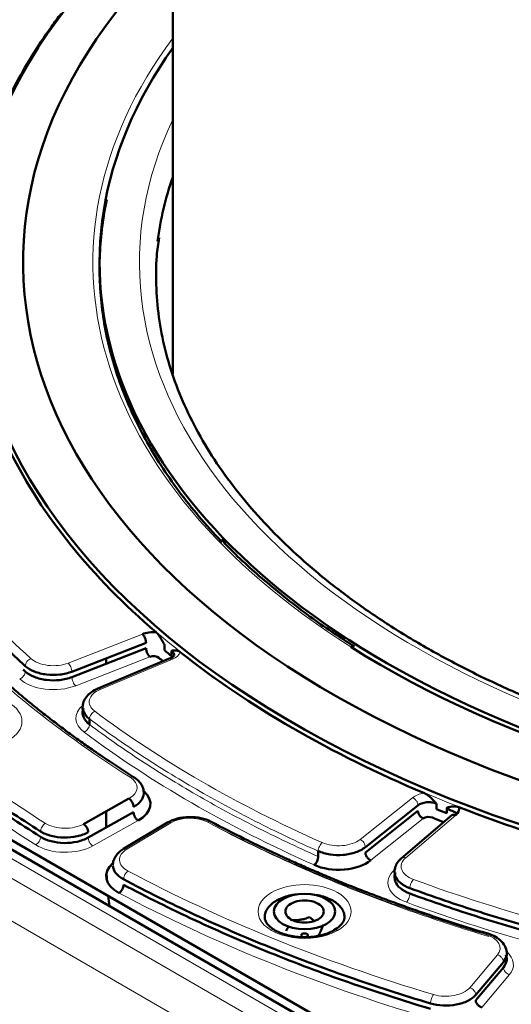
# Model space of a CAD drawing. Header units: millimetres. Extents: x 5 to 414, y 5 to 290.
# Tile 57 of 83: x 327 to 335, y 194 to 209. Entities that reach past the tile are written whole.
import ezdxf

# ---------------------------------------------------------------- set-up
doc = ezdxf.new("R2010")
doc.units = ezdxf.units.MM
doc.layers.add('1', color=7, linetype='Continuous', true_color=0xffffff)

msp = doc.modelspace()

# ---------------------------------------------------------------- linework, layer by layer
at = {"layer": '1', "color": 18, "linetype": 'Continuous', "lineweight": 50}
for p, q in [((329.63371, 243.59735), (329.63371, 203.3852)), ((341.65209, 187.89463), (313.72033, 204.02104)), ((329.20871, 202.51193), (329.20871, 202.44045)), ((328.11799, 198.90781), (329.2325, 199.34183)), ((329.50882, 199.3118), (329.50882, 199.23015)), ((329.2325, 199.26019), (328.11799, 198.82616)), ((329.61745, 199.14058), (329.61745, 199.22223)), ((329.59663, 199.10953), (328.49569, 198.64772)), ((328.63371, 199.10869), (328.63371, 199.02705)), ((323.52794, 198.50179), (332.63389, 193.24446)), ((328.38179, 198.19629), (328.38179, 198.11464)), ((328.29228, 196.61734), (328.97586, 196.99847)), ((333.59889, 196.92354), (333.59889, 196.84189)), ((329.04532, 196.79363), (328.36174, 196.41251)), ((328.63371, 196.80776), (328.63371, 196.56426)), ((332.53126, 196.26928), (333.32144, 196.8972)), ((333.32144, 196.81555), (332.53126, 196.18763)), ((333.8326, 196.7524), (333.06921, 196.09898)), ((333.75403, 196.77918), (333.75403, 196.86083)), ((329.55552, 196.63957), (328.89326, 196.24363)), ((331.82191, 196.12849), (331.82191, 196.21014)), ((334.19015, 194.04932), (334.60673, 194.54244)), ((334.60673, 194.46079), (334.19015, 193.96767))]:
    msp.add_line(p, q, dxfattribs=at)
at = {"layer": '1', "color": 18, "linetype": 'Continuous', "lineweight": 13}
for p, q in [((313.52085, 204.00093), (341.45157, 187.87512)), ((313.26237, 203.85169), (341.19309, 187.72589)), ((312.9797, 203.37329), (340.91042, 187.24749)), ((328.06207, 199.03733), (329.17658, 199.47135)), ((328.17391, 198.69665), (329.28842, 199.13067)), ((329.63061, 199.09699), (328.543, 198.64077)), ((332.45035, 196.38486), (333.24054, 197.01279)), ((333.88895, 196.75066), (333.1372, 196.10719)), ((328.43121, 196.28933), (329.11479, 196.67045)), ((329.6058, 196.63477), (328.94567, 196.24011)), ((332.61216, 196.07204), (333.40235, 196.69997)), ((334.10027, 194.15628), (334.51685, 194.6494)), ((334.28003, 193.86071), (334.69661, 194.35384))]:
    msp.add_line(p, q, dxfattribs=at)
at = {"layer": '1', "color": 18, "linetype": 'Continuous', "lineweight": 50}
for centre, major_axis, start_param, end_param in [((343.28371, 204.94219), (-16.70868, 0), 5.66713862, 8.6393798), ((343.28371, 205.05871), (-15.89931, 0), 5.74479487, 8.6393798), ((343.28371, 205.05871), (-14.75, 0), 5.89451139, 7.06858347), ((343.28371, 205.05871), (-14.75, 0), 0.78539816, 3.53021748), ((343.28371, 204.78477), (-13.91508, 0), 6.08771934, 6.20881792), ((343.28371, 204.89541), (16.75, 0), 3.42231641, 3.73353352), ((343.28371, 204.42602), (-14.075, 0), 0.63332544, 0.66749026), ((329.34434, 199.32775), (0.3, 0), 1.43966461, 2.16420827), ((343.28371, 205.05871), (14.85, 0), 3.88109411, 5.2329607), ((329.34434, 199.08281), (-0.1, 0), 3.74680428, 5.30580093), ((343.28371, 204.89541), (16.75, 0), 3.77138226, 4.08259937), ((343.28371, 204.65046), (16.85, 0), 3.74680428, 3.75324692), ((328.69799, 196.91964), (0.6, 0), 5.48033385, 6.86900254), ((343.28371, 203.83397), (15.4, 0), 4.04519324, 4.05839775), ((333.64024, 196.84751), (0.3, 0), 5.68977336, 6.41431703), ((343.28371, 204.89541), (-16.75, 0), 0.97885546, 1.29007257), ((333.48325, 196.66603), (-0.1, 0), 4.09587013, 5.65486678), ((343.28371, 204.65046), (16.85, 0), 4.09587013, 4.10717735), ((333.64024, 196.60256), (-0.1, 0), 3.97500367, 4.10717735), ((329.2334, 195.83473), (0.6, 0), 2.55414505, 3.96854283), ((332.12675, 196.27566), (0.6, 0), 4.05674464, 5.65486678), ((343.28371, 196.07725), (-14.65, 0), 0.02375829, 0.03607923), ((343.28371, 196.07725), (-14.65, 0), 0.06396086, 0.08227046), ((331.61645, 195.30158), (0.28868, 0), 2.35619449, 3.40339204), ((331.61645, 195.30158), (0.28868, 0), 1.30899694, 2.35619449), ((331.61645, 195.30158), (0.28868, 0), 0.26179939, 1.30899694), ((331.61645, 195.30158), (0.28868, 0), 5.49778714, 6.54498469), ((331.61645, 195.30158), (0.28868, 0), 3.40339204, 4.45058959), ((331.61645, 195.30158), (0.28868, 0), 4.45058959, 5.49778714), ((331.61645, 194.94412), (0.05, 0), 0, 4.09585142), ((331.61645, 194.94412), (0.05, 0), 5.49778714, 6.28318531)]:
    msp.add_ellipse(centre, major_axis=major_axis, ratio=0.57735, start_param=start_param, end_param=end_param, dxfattribs=at)
at = {"layer": '1', "color": 18, "linetype": 'Continuous', "lineweight": 13}
for centre, major_axis, start_param, end_param in [((343.28371, 205.05871), (14.85, 0), 2.73686716, 3.88109411), ((343.28371, 205.05871), (-14.15, 0), 6.01659172, 8.6393798), ((343.28371, 203.83397), (14.85, 0), 3.02294844, 3.03188235), ((343.28371, 204.89541), (-18.7, 0), 0.30657849, 0.56608614), ((343.28371, 204.89541), (19.4, 0), 3.62063347, 3.88428231), ((343.28371, 204.89541), (-21.15, 0), 0.47788432, 0.74384615), ((329.45427, 199.23711), (-0.3, 0), 2.19911486, 2.92365852), ((343.28371, 204.65046), (-21.35, 0), 0.47788432, 0.74384615), ((327.83839, 199.22878), (-0.4, 0), 0.56608614, 2.16420827), ((327.83839, 198.98383), (-0.6, 0), 0.56608614, 2.16420827), ((326.6667, 198.15932), (-0.7, 0), 2.35619449, 5.49778714), ((328.77812, 198.45394), (-0.4, 0), 5.34070751, 6.93882964), ((328.77812, 198.20899), (-0.6, 0), 5.69643951, 6.93882964), ((343.28371, 204.89541), (-18.7, 0), 0.65564434, 0.91515199), ((343.28371, 204.65046), (-18.9, 0), 0.65564434, 0.91515199), ((328.69799, 197.16459), (-0.4, 0), 2.3387412, 3.88428231), ((333.48325, 196.91098), (0.3, 0), 1.78873046, 2.51327412), ((328.01441, 196.78347), (-0.4, 0), 0.74384615, 2.3387412), ((329.89353, 196.47435), (-0.4, 0), 3.96969932, 5.51524044), ((343.28371, 204.89541), (19.4, 0), 3.96969932, 4.23334816), ((332.12675, 196.52061), (-0.4, 0), 0.91515199, 2.51327412), ((328.01441, 196.53852), (-0.6, 0), 0.74384615, 2.3387412), ((329.2334, 196.07968), (-0.4, 0), 5.51524044, 7.11013548), ((333.46882, 195.97805), (-0.4, 0), 5.68977336, 7.28789549), ((343.28371, 204.89541), (-21.15, 0), 0.82695017, 1.092912), ((333.46882, 195.7331), (-0.6, 0), 5.68977336, 7.28789549), ((331.61645, 195.30158), (-0.7, 0), 2.35619449, 5.49778714), ((343.28371, 204.89541), (-18.7, 0), 1.00471019, 1.26421784), ((343.28371, 204.65046), (-21.35, 0), 0.82695017, 1.092912), ((331.61645, 195.30158), (-0.7, 0), 5.49778714, 8.6393798), ((343.28371, 204.65046), (-18.9, 0), 1.00471019, 1.26421784), ((334.15733, 194.75064), (-0.4, 0), 2.68780705, 4.23334816), ((334.15733, 194.50569), (-0.6, 0), 2.68780705, 3.73128879), ((333.74075, 194.25752), (-0.4, 0), 1.092912, 2.68780705)]:
    msp.add_ellipse(centre, major_axis=major_axis, ratio=0.57735, start_param=start_param, end_param=end_param, dxfattribs=at)
at = {"layer": '1', "color": 18, "linetype": 'Continuous', "lineweight": 50}
msp.add_ellipse((331.61645, 195.30158), major_axis=(-0.46, 0), ratio=0.57735, dxfattribs=at)
for points, knots in [([(327.95541, 208.80094), (327.90524, 208.7352), (327.64093, 208.37811), (327.22919, 207.71373), (326.82915, 206.79166), (326.58757, 205.85139), (326.53371, 205.21845), (326.53371, 204.90198)], [0, 0, 0, 0, 0.05370239, 0.29027679, 0.52685119, 0.7634256, 1, 1, 1, 1]), ([(330.37771, 200.85405), (330.34314, 200.89012), (330.0784, 201.17115), (329.63458, 201.71292), (329.14615, 202.50105), (328.79387, 203.31302), (328.58114, 204.14102), (328.51, 204.97706), (328.56295, 205.59939), (328.62807, 205.94099), (328.64166, 206.00548)], [0, 0, 0, 0, 0.02318115, 0.17989592, 0.33661068, 0.49332545, 0.65004022, 0.80675499, 0.96346975, 1, 1, 1, 1]), ([(353.16427, 199.29438), (353.05765, 199.23282), (352.74312, 199.05705), (352.19798, 198.77996), (351.51559, 198.47428), (350.80085, 198.19325), (350.05661, 197.93808), (349.28576, 197.70982), (348.4913, 197.50941), (347.67635, 197.3377), (346.8441, 197.1954), (345.99783, 197.0831), (345.14086, 197.00126), (344.27657, 196.95023), (343.40834, 196.93022), (342.53961, 196.94131), (341.6738, 196.98346), (340.81432, 197.0565), (339.96456, 197.16012), (339.12786, 197.2939), (338.30751, 197.45728), (337.50675, 197.64958), (336.72873, 197.86999), (335.9765, 198.1176), (335.253, 198.39136), (334.56108, 198.69012), (333.90341, 199.01263), (333.28255, 199.35753), (332.70086, 199.72335), (332.16056, 200.10857), (331.66365, 200.51158), (331.21195, 200.93071), (330.80706, 201.36429), (330.45036, 201.81064), (330.14304, 202.26812), (329.88611, 202.73514), (329.68042, 203.21018), (329.5269, 203.69174), (329.42572, 204.17835), (329.37964, 204.66831), (329.38096, 205.08621), (329.41287, 205.33978), (329.42752, 205.42975)], [0, 0, 0, 0, 0.01339989, 0.03891413, 0.06443653, 0.08996477, 0.11549971, 0.14104155, 0.16659004, 0.19214466, 0.21770466, 0.24326922, 0.26883739, 0.29440823, 0.31998073, 0.34555389, 0.37112658, 0.39669755, 0.42226578, 0.44783026, 0.47338998, 0.49894396, 0.52449129, 0.55003113, 0.57556284, 0.60108602, 0.62660069, 0.65210743, 0.67760772, 0.70310419, 0.72860013, 0.75410058, 0.77961361, 0.80515015, 0.830724, 0.85635132, 0.88204881, 0.90783051, 0.93370297, 0.95966005, 0.98567975, 1, 1, 1, 1]), ([(332.36742, 199.28583), (332.1359, 199.4309), (331.65872, 199.75132), (331.02083, 200.26298), (330.58376, 200.65559), (330.39235, 200.8677), (330.3671, 200.89627)], [0, 0, 0, 0, 0.29685842, 0.6375195, 0.9514041, 1, 1, 1, 1]), ([(329.0459, 197.32377), (328.92219, 197.40157), (328.70945, 197.53924), (328.44125, 197.72174), (328.23798, 197.86521), (328.06625, 197.99005), (327.89901, 198.1152), (327.73299, 198.24319), (327.5697, 198.37294), (327.39191, 198.51858), (327.20108, 198.68062), (326.99881, 198.85969), (326.80079, 199.04259), (326.60172, 199.2347), (326.37929, 199.45975), (326.22699, 199.62324), (326.14209, 199.71761)], [0, 0, 0, 0, 0.10793815, 0.18862523, 0.24468935, 0.29748486, 0.35167085, 0.40637081, 0.46106891, 0.51576523, 0.58869032, 0.66161264, 0.73459803, 0.80952889, 0.89085938, 1, 1, 1, 1]), ([(329.2325, 199.34183), (329.2325, 199.34718), (329.23214, 199.35283), (329.23071, 199.36454), (329.22965, 199.37059), (329.22684, 199.38286), (329.22511, 199.38908), (329.22104, 199.40145), (329.21871, 199.40759), (329.21354, 199.41958), (329.21069, 199.42542), (329.20461, 199.43657), (329.20136, 199.44188), (329.1946, 199.45176), (329.19108, 199.45633), (329.1839, 199.46456), (329.18024, 199.46822), (329.17658, 199.47135)], [0, 0, 0, 0, 0.125, 0.125, 0.25, 0.25, 0.375, 0.375, 0.5, 0.5, 0.625, 0.625, 0.75, 0.75, 0.875, 0.875, 1, 1, 1, 1]), ([(329.38357, 199.49947), (329.38396, 199.49913), (329.38476, 199.49844), (329.38596, 199.49738), (329.38716, 199.4963), (329.38836, 199.4952), (329.38957, 199.49407), (329.39078, 199.49291), (329.392, 199.49173), (329.39322, 199.49053), (329.39445, 199.4893), (329.39568, 199.48805), (329.39691, 199.48678), (329.39815, 199.48548), (329.3994, 199.48416), (329.40064, 199.48281), (329.4019, 199.48144), (329.40315, 199.48004), (329.40441, 199.47862), (329.40568, 199.47718), (329.40695, 199.47571), (329.40822, 199.47422), (329.4095, 199.4727), (329.41078, 199.47116), (329.41207, 199.4696), (329.41336, 199.46801), (329.41465, 199.4664), (329.41595, 199.46476), (329.41726, 199.4631), (329.41857, 199.46142), (329.41988, 199.45971), (329.4212, 199.45798), (329.42252, 199.45622), (329.42384, 199.45444), (329.42517, 199.45263), (329.42651, 199.4508), (329.42785, 199.44895), (329.42919, 199.44707), (329.43054, 199.44517), (329.43189, 199.44324), (329.43325, 199.44129), (329.43461, 199.43932), (329.43597, 199.43732), (329.43734, 199.4353), (329.43872, 199.43325), (329.4401, 199.43118), (329.44148, 199.42909), (329.44287, 199.42697), (329.44426, 199.42483), (329.44565, 199.42266), (329.44705, 199.42047), (329.44846, 199.41826), (329.45176, 199.41302), (329.45705, 199.40442), (329.46439, 199.39208), (329.47208, 199.3788), (329.4791, 199.36635), (329.48577, 199.35429), (329.49239, 199.34217), (329.50021, 199.32776), (329.50581, 199.31737), (329.50882, 199.3118)], [0, 0, 0, 0, 0.0086189, 0.01726841, 0.02594973, 0.03466405, 0.04341255, 0.05219638, 0.0610167, 0.06987463, 0.07877129, 0.08770779, 0.09668521, 0.10570463, 0.11476711, 0.1238737, 0.13302541, 0.14222327, 0.15146828, 0.16076141, 0.17010364, 0.17949592, 0.18893918, 0.19843436, 0.20798235, 0.21758405, 0.22724034, 0.23695209, 0.24672013, 0.25654531, 0.26642844, 0.27637033, 0.28637177, 0.29643353, 0.30655639, 0.31674108, 0.32698834, 0.33729891, 0.34767347, 0.35811274, 0.36861739, 0.3791881, 0.38982552, 0.4005303, 0.41130307, 0.42214445, 0.43305506, 0.44403549, 0.45508632, 0.46620815, 0.47740152, 0.48866699, 0.50000511, 0.55700269, 0.61763349, 0.68194476, 0.74997606, 0.79651976, 0.85370203, 0.9215278, 1, 1, 1, 1]), ([(329.28842, 199.13067), (329.28476, 199.1338), (329.2811, 199.13746), (329.27392, 199.14569), (329.2704, 199.15026), (329.26364, 199.16014), (329.2604, 199.16545), (329.25431, 199.1766), (329.25147, 199.18244), (329.24629, 199.19442), (329.24396, 199.20057), (329.23989, 199.21294), (329.23816, 199.21916), (329.23536, 199.23143), (329.23429, 199.23748), (329.23286, 199.24919), (329.2325, 199.25484), (329.2325, 199.26018)], [0, 0, 0, 0, 0.125, 0.125, 0.25, 0.25, 0.375, 0.375, 0.5, 0.5, 0.625, 0.625, 0.75, 0.75, 0.875, 0.875, 1, 1, 1, 1]), ([(329.65365, 199.1508), (329.6521, 199.14577), (329.64463, 199.13659), (329.62251, 199.1217), (329.60333, 199.11245), (329.59193, 199.10756)], [0, 0, 0, 0, 0.41404573, 0.70022745, 1, 1, 1, 1]), ([(329.74717, 199.19966), (329.74698, 199.19981), (329.74661, 199.20011), (329.74585, 199.2007), (329.74452, 199.20173), (329.74187, 199.20371), (329.73657, 199.20744), (329.72906, 199.21212), (329.72013, 199.2168), (329.71047, 199.22094), (329.70005, 199.22434), (329.68889, 199.22681), (329.67817, 199.22812), (329.66774, 199.22854), (329.65741, 199.22822), (329.64859, 199.22737), (329.64096, 199.22638), (329.63421, 199.22535), (329.62622, 199.22391), (329.62051, 199.22282), (329.61745, 199.22223)], [0, 0, 0, 0, 0.00388744, 0.00778347, 0.01557639, 0.03116626, 0.06236575, 0.12485221, 0.18676725, 0.24999147, 0.33097077, 0.41433343, 0.49996523, 0.57810184, 0.66145568, 0.7499526, 0.79604347, 0.85319551, 0.92122133, 1, 1, 1, 1]), ([(329.61745, 199.22223), (329.63238, 199.21007), (329.65006, 199.18736), (329.65449, 199.16299), (329.65424, 199.15367)], [0, 0, 0, 0, 0.61676047, 1, 1, 1, 1]), ([(328.50433, 198.65134), (328.47051, 198.63695), (328.40906, 198.60318), (328.33559, 198.53616), (328.28882, 198.45697), (328.27831, 198.40126), (328.27813, 198.37224)], [0, 0, 0, 0, 0.24222738, 0.49152543, 0.74474452, 1, 1, 1, 1]), ([(328.28653, 198.425), (328.2853, 198.4212), (328.27336, 198.37947), (328.28125, 198.29728), (328.34146, 198.22656), (328.38179, 198.19629)], [0, 0, 0, 0, 0.04795906, 0.52397953, 1, 1, 1, 1]), ([(328.38179, 198.11464), (328.34146, 198.14491), (328.28125, 198.21563), (328.2728, 198.30366), (328.28884, 198.35084), (328.29285, 198.36016)], [0, 0, 0, 0, 0.44444444, 0.88888889, 1, 1, 1, 1]), ([(329.19799, 197.08297), (329.1979, 197.10632), (329.19103, 197.1517), (329.16052, 197.21736), (329.11168, 197.27605), (329.0694, 197.30886), (329.0459, 197.32377)], [0, 0, 0, 0, 0.25417817, 0.50689705, 0.75644279, 1, 1, 1, 1]), ([(333.41838, 197.08009), (333.41896, 197.07985), (333.42011, 197.07936), (333.42184, 197.0786), (333.42358, 197.07781), (333.42533, 197.07701), (333.42708, 197.07618), (333.42883, 197.07533), (333.43059, 197.07445), (333.43236, 197.07355), (333.43414, 197.07263), (333.43592, 197.07169), (333.4377, 197.07072), (333.4395, 197.06973), (333.4413, 197.06872), (333.4431, 197.06768), (333.44491, 197.06662), (333.44673, 197.06554), (333.44855, 197.06443), (333.45038, 197.06331), (333.45221, 197.06215), (333.45406, 197.06098), (333.4559, 197.05978), (333.45776, 197.05856), (333.45962, 197.05732), (333.46148, 197.05605), (333.46335, 197.05476), (333.46523, 197.05345), (333.46711, 197.05211), (333.469, 197.05075), (333.4709, 197.04937), (333.4728, 197.04796), (333.47471, 197.04653), (333.47662, 197.04508), (333.47854, 197.04361), (333.48047, 197.04211), (333.4824, 197.04059), (333.48434, 197.03905), (333.48629, 197.03748), (333.48824, 197.03589), (333.49019, 197.03428), (333.49216, 197.03264), (333.49413, 197.03099), (333.4961, 197.0293), (333.49808, 197.0276), (333.50007, 197.02587), (333.50206, 197.02412), (333.50406, 197.02235), (333.50607, 197.02055), (333.50808, 197.01873), (333.5101, 197.01689), (333.51212, 197.01502), (333.51688, 197.0106), (333.52449, 197.00332), (333.53507, 196.9928), (333.54612, 196.98143), (333.55623, 196.97073), (333.56581, 196.96032), (333.57531, 196.94985), (333.58654, 196.93737), (333.59458, 196.92837), (333.59889, 196.92354)], [0, 0, 0, 0, 0.0086189, 0.01726841, 0.02594973, 0.03466405, 0.04341255, 0.05219638, 0.0610167, 0.06987463, 0.07877129, 0.08770779, 0.09668521, 0.10570463, 0.11476711, 0.1238737, 0.13302541, 0.14222327, 0.15146828, 0.16076141, 0.17010364, 0.17949592, 0.18893918, 0.19843436, 0.20798235, 0.21758405, 0.22724034, 0.23695209, 0.24672013, 0.25654531, 0.26642844, 0.27637033, 0.28637177, 0.29643353, 0.30655639, 0.31674108, 0.32698834, 0.33729891, 0.34767347, 0.35811274, 0.36861739, 0.3791881, 0.38982552, 0.4005303, 0.41130307, 0.42214445, 0.43305506, 0.44403549, 0.45508632, 0.46620815, 0.47740152, 0.48866699, 0.50000511, 0.55700269, 0.61763349, 0.68194476, 0.74997606, 0.79651976, 0.85370203, 0.9215278, 1, 1, 1, 1]), ([(329.11479, 196.67045), (329.11024, 196.67317), (329.1057, 196.67642), (329.09678, 196.68383), (329.09241, 196.68801), (329.08401, 196.69712), (329.07998, 196.70206), (329.07242, 196.71252), (329.06889, 196.71803), (329.06246, 196.72944), (329.05956, 196.73532), (329.05451, 196.74723), (329.05235, 196.75325), (329.04887, 196.7652), (329.04755, 196.77114), (329.04577, 196.78268), (329.04532, 196.78829), (329.04532, 196.79363)], [0, 0, 0, 0, 0.125, 0.125, 0.25, 0.25, 0.375, 0.375, 0.5, 0.5, 0.625, 0.625, 0.75, 0.75, 0.875, 0.875, 1, 1, 1, 1]), ([(333.40235, 196.69997), (333.39705, 196.70219), (333.39176, 196.70494), (333.38137, 196.71138), (333.37628, 196.71507), (333.36649, 196.72327), (333.3618, 196.72777), (333.353, 196.7374), (333.34888, 196.74253), (333.3414, 196.75323), (333.33802, 196.7588), (333.33214, 196.77015), (333.32963, 196.77594), (333.32558, 196.78751), (333.32403, 196.7933), (333.32197, 196.80465), (333.32144, 196.81021), (333.32144, 196.81555)], [0, 0, 0, 0, 0.125, 0.125, 0.25, 0.25, 0.375, 0.375, 0.5, 0.5, 0.625, 0.625, 0.75, 0.75, 0.875, 0.875, 1, 1, 1, 1]), ([(333.75403, 196.86083), (333.75658, 196.86161), (333.7615, 196.86311), (333.76861, 196.86525), (333.77515, 196.86719), (333.78114, 196.86893), (333.78656, 196.87047), (333.79142, 196.87181), (333.79707, 196.87331), (333.80365, 196.87493), (333.81127, 196.87667), (333.81869, 196.87819), (333.8259, 196.8795), (333.83291, 196.88061), (333.83887, 196.88139), (333.84384, 196.88193), (333.84786, 196.8823), (333.85186, 196.8826), (333.85583, 196.88283), (333.85979, 196.88299), (333.86372, 196.88309), (333.86763, 196.88311), (333.87152, 196.88306), (333.87538, 196.88294), (333.87923, 196.88275), (333.88305, 196.88249), (333.88685, 196.88216), (333.89062, 196.88176), (333.89438, 196.88129), (333.89811, 196.88075), (333.90181, 196.88014), (333.9055, 196.87946), (333.90916, 196.87871), (333.9128, 196.87789), (333.91642, 196.877), (333.92002, 196.87604), (333.92359, 196.87501), (333.92714, 196.8739), (333.93067, 196.87273), (333.93418, 196.87149), (333.93651, 196.8706), (333.93767, 196.87016)], [0, 0, 0, 0, 0.04612546, 0.08878076, 0.12796629, 0.16368259, 0.19593034, 0.22471047, 0.25002431, 0.29576854, 0.33986435, 0.38232249, 0.42315503, 0.4623755, 0.49999921, 0.52216879, 0.54406101, 0.56568009, 0.58703042, 0.60811653, 0.62894315, 0.64951519, 0.66983773, 0.68991605, 0.70975562, 0.72936211, 0.74874139, 0.76789955, 0.78684289, 0.80557791, 0.82411136, 0.84245019, 0.86060158, 0.87857293, 0.89637187, 0.91400626, 0.93148416, 0.94881388, 0.96600391, 0.98306298, 1, 1, 1, 1]), ([(333.88895, 196.75066), (333.88353, 196.75277), (333.8781, 196.75436), (333.86746, 196.75642), (333.86224, 196.75689), (333.85222, 196.75671), (333.84741, 196.75605), (333.83838, 196.75362), (333.83417, 196.75186), (333.82809, 196.74824), (333.82597, 196.74672), (333.82399, 196.74504)], [0, 0, 0, 0, 0.21807873, 0.21807873, 0.43615745, 0.43615745, 0.65423618, 0.65423618, 0.87231491, 0.87231491, 1, 1, 1, 1]), ([(330.21087, 196.65118), (330.16376, 196.67548), (330.06264, 196.71141), (329.87898, 196.72921), (329.69713, 196.70477), (329.59935, 196.66507), (329.55448, 196.63895)], [0, 0, 0, 0, 0.24958121, 0.49944298, 0.74958326, 1, 1, 1, 1]), ([(334.37042, 194.96972), (334.19912, 195.02109), (333.90521, 195.11248), (333.5305, 195.23633), (333.24343, 195.33533), (332.99534, 195.42383), (332.74904, 195.51469), (332.50277, 195.60862), (332.25867, 195.70485), (332.0172, 195.8032), (331.78198, 195.90215), (331.55868, 195.99907), (331.32933, 196.10156), (331.04673, 196.23187), (330.66494, 196.41576), (330.37467, 196.56436), (330.21087, 196.65118)], [0, 0, 0, 0, 0.11363358, 0.1965914, 0.25423195, 0.31056666, 0.36834217, 0.42637987, 0.48441641, 0.54245161, 0.60045742, 0.65587355, 0.70703584, 0.77133851, 0.86899121, 1, 1, 1, 1]), ([(328.89435, 196.24428), (328.86959, 196.22934), (328.82498, 196.19623), (328.77321, 196.13632), (328.7408, 196.06886), (328.73351, 196.02214), (328.73341, 195.99807)], [0, 0, 0, 0, 0.24331381, 0.49285292, 0.74566853, 1, 1, 1, 1]), ([(332.53126, 196.18763), (332.53126, 196.18228), (332.53178, 196.17672), (332.53384, 196.16537), (332.53539, 196.15959), (332.53944, 196.14801), (332.54195, 196.14222), (332.54783, 196.13087), (332.55121, 196.1253), (332.5587, 196.1146), (332.56281, 196.10947), (332.57161, 196.09984), (332.57631, 196.09534), (332.58609, 196.08715), (332.59118, 196.08345), (332.60157, 196.07701), (332.60686, 196.07426), (332.61216, 196.07204)], [0, 0, 0, 0, 0.125, 0.125, 0.25, 0.25, 0.375, 0.375, 0.5, 0.5, 0.625, 0.625, 0.75, 0.75, 0.875, 0.875, 1, 1, 1, 1]), ([(332.98536, 195.96996), (332.98263, 195.96403), (332.96523, 195.92049), (332.96623, 195.83588), (333.04636, 195.7278), (333.14482, 195.67324), (333.20065, 195.65276)], [0, 0, 0, 0, 0.0504451, 0.3669634, 0.6834817, 1, 1, 1, 1]), ([(333.20065, 195.57111), (333.14482, 195.59159), (333.04636, 195.64615), (332.96623, 195.75423), (332.96524, 195.838), (332.98199, 195.88076), (332.98427, 195.8859)], [0, 0, 0, 0, 0.31869336, 0.63738671, 0.95608007, 1, 1, 1, 1]), ([(331.01645, 195.21968), (331.01645, 195.21976), (331.01644, 195.24252), (331.0242, 195.28796), (331.06978, 195.37488), (331.13658, 195.43277), (331.19218, 195.46488)], [0, 0, 0, 0, 0.00093263, 0.25130227, 0.50167191, 1, 1, 1, 1]), ([(331.19218, 195.46488), (331.24779, 195.49698), (331.34703, 195.53514), (331.45854, 195.55485), (331.4958, 195.55926)], [0, 0, 0, 0, 0.67259986, 1, 1, 1, 1]), ([(331.78936, 195.55164), (331.80858, 195.5483), (331.86455, 195.53678), (331.95194, 195.50982), (332.04345, 195.46646), (332.11855, 195.41362), (332.17435, 195.35335), (332.20871, 195.28795), (332.21645, 195.24258), (332.21645, 195.21989), (332.21645, 195.21987)], [0, 0, 0, 0, 0.07849559, 0.23205641, 0.38561722, 0.53917804, 0.69273885, 0.84629967, 0.99986048, 1, 1, 1, 1]), ([(332.05574, 195.02054), (332.04945, 195.01574), (332.00518, 194.98469), (331.86951, 194.93998), (331.66173, 194.90873), (331.43395, 194.92283), (331.26226, 194.97212), (331.14917, 195.03051), (331.07687, 195.08638), (331.02777, 195.15172), (331.01619, 195.19644), (331.01645, 195.21991)], [0, 0, 0, 0, 0.02344462, 0.15672155, 0.30639305, 0.45890334, 0.61048819, 0.69296326, 0.78551473, 0.88779387, 1, 1, 1, 1]), ([(331.69116, 195.21762), (331.66837, 195.20853), (331.64539, 195.20038), (331.6105, 195.19022), (331.5988, 195.18718), (331.58113, 195.1832), (331.57522, 195.18197), (331.56336, 195.17972), (331.5574, 195.17869), (331.53962, 195.17595), (331.52784, 195.17456), (331.50442, 195.1726), (331.49277, 195.17204), (331.45802, 195.17142), (331.43509, 195.17245), (331.41232, 195.17448)], [0, 0, 0, 0, 0.25, 0.25, 0.375, 0.375, 0.4375, 0.4375, 0.5, 0.5, 0.625, 0.625, 0.75, 0.75, 1, 1, 1, 1]), ([(331.76511, 195.15817), (331.75733, 195.16348), (331.74956, 195.16911), (331.73755, 195.17828), (331.73329, 195.18162), (331.72478, 195.18847), (331.72052, 195.19199), (331.70783, 195.20269), (331.69946, 195.21006), (331.69116, 195.21762)], [0, 0, 0, 0, 0.31236032, 0.31236032, 0.48427024, 0.48427024, 0.65618016, 0.65618016, 1, 1, 1, 1]), ([(332.21645, 195.21993), (332.21682, 195.19497), (332.20378, 195.15021), (332.15231, 195.08164), (332.09329, 195.04131), (332.05574, 195.02054)], [0, 0, 0, 0, 0.37574941, 0.67313681, 1, 1, 1, 1]), ([(331.37691, 195.07999), (331.37624, 195.07851), (331.37556, 195.07704), (331.37172, 195.06876), (331.36856, 195.0624), (331.36229, 195.05054), (331.35917, 195.04505), (331.34985, 195.02974), (331.34371, 195.02108), (331.33761, 195.01349)], [0, 0, 0, 0, 0.05005047, 0.05005047, 0.28753785, 0.28753785, 0.52502523, 0.52502523, 1, 1, 1, 1]), ([(331.82057, 194.93878), (331.82668, 194.94638), (331.83284, 194.95506), (331.84219, 194.97044), (331.84532, 194.97596), (331.85006, 194.98491), (331.85164, 194.98801), (331.85482, 194.99443), (331.85641, 194.99777), (331.86118, 195.00804), (331.86433, 195.01528), (331.87061, 195.03047), (331.87373, 195.03843), (331.88304, 195.06325), (331.88919, 195.08107), (331.89529, 195.09977)], [0, 0, 0, 0, 0.25, 0.25, 0.375, 0.375, 0.4375, 0.4375, 0.5, 0.5, 0.625, 0.625, 0.75, 0.75, 1, 1, 1, 1]), ([(334.65727, 194.66419), (334.65743, 194.69831), (334.6451, 194.76318), (334.58547, 194.85214), (334.4914, 194.92378), (334.41367, 194.95674), (334.37042, 194.96972)], [0, 0, 0, 0, 0.24628024, 0.49616113, 0.74799031, 1, 1, 1, 1]), ([(334.60673, 194.54244), (334.63478, 194.57565), (334.65416, 194.61745), (334.65716, 194.65975), (334.65729, 194.66486)], [0, 0, 0, 0, 0.87931413, 1, 1, 1, 1]), ([(334.65732, 194.5897), (334.65742, 194.58243), (334.65515, 194.53793), (334.63478, 194.494), (334.60673, 194.46079)], [0, 0, 0, 0, 0.16344243, 1, 1, 1, 1]), ([(334.64143, 194.64478), (334.64304, 194.64186), (334.6539, 194.62061), (334.65836, 194.60007), (334.65727, 194.58254)], [0, 0, 0, 0, 0.13664361, 1, 1, 1, 1]), ([(334.19015, 193.96767), (334.19015, 193.96233), (334.19073, 193.95682), (334.19302, 193.94569), (334.19474, 193.94007), (334.19924, 193.92893), (334.20203, 193.92341), (334.20857, 193.91268), (334.21232, 193.90747), (334.22063, 193.89757), (334.2252, 193.89288), (334.23499, 193.88419), (334.2402, 193.88019), (334.25107, 193.87304), (334.25673, 193.86989), (334.26826, 193.86455), (334.27415, 193.86237), (334.28003, 193.86071)], [0, 0, 0, 0, 0.125, 0.125, 0.25, 0.25, 0.375, 0.375, 0.5, 0.5, 0.625, 0.625, 0.75, 0.75, 0.875, 0.875, 1, 1, 1, 1])]:
    msp.add_open_spline(points, degree=3, knots=knots, dxfattribs=at)
at = {"layer": '1', "color": 18, "linetype": 'Continuous', "lineweight": 13}
for points in [[(327.66582, 208.41447), (327.68329, 208.42375), (327.70079, 208.433), (327.71831, 208.44225)], [(326.53371, 204.90198), (326.53371, 204.58551), (326.58757, 203.95257), (326.82915, 203.01231), (327.22919, 202.09024), (327.78385, 201.19525), (328.48778, 200.33596), (329.3342, 199.52064), (330.31497, 198.75714), (331.42063, 198.05283), (332.64054, 197.41448), (333.96295, 196.84823), (335.37512, 196.35955), (336.86346, 195.95313), (338.41362, 195.6329), (340.01069, 195.40193), (341.63928, 195.26246), (343.28371, 195.21582), (344.92814, 195.26246), (346.55673, 195.40193), (348.1538, 195.6329), (349.70396, 195.95313), (351.19229, 196.35954), (352.60449, 196.84824), (353.92681, 197.41443), (354.74031, 197.84013), (355.12775, 198.06382)], [(327.41639, 198.99231), (327.41639, 199.00293), (327.42078, 199.02601), (327.43956, 199.06004), (327.46762, 199.0885), (327.48981, 199.1009), (327.50079, 199.10492)], [(328.11799, 198.90781), (328.11799, 198.91843), (328.11508, 198.94239), (328.10263, 198.98018), (328.08405, 199.01426), (328.06934, 199.0311), (328.06207, 199.03733)], [(327.41639, 198.91066), (327.41639, 198.90004), (327.41199, 198.87696), (327.39321, 198.84293), (327.36516, 198.81446), (327.34296, 198.80207), (327.33199, 198.79804)], [(328.17391, 198.69665), (328.16663, 198.70287), (328.15193, 198.71971), (328.13334, 198.75379), (328.1209, 198.79158), (328.11799, 198.81554), (328.11799, 198.82616)], [(328.38179, 198.19629), (328.38179, 198.20691), (328.38592, 198.23021), (328.40356, 198.26519), (328.4299, 198.29506), (328.45075, 198.30856), (328.46106, 198.31314)], [(328.38179, 198.11464), (328.38179, 198.10402), (328.37767, 198.08072), (328.36003, 198.04575), (328.33368, 198.01588), (328.31284, 198.00237), (328.30253, 197.99779)], [(328.38179, 198.19629), (328.62962, 198.01027), (329.14633, 197.64739), (329.98078, 197.13331), (330.87118, 196.65154), (331.49971, 196.35322), (331.82191, 196.21014)], [(327.64648, 196.50635), (327.64648, 196.51697), (327.65031, 196.54047), (327.66669, 196.57631), (327.69114, 196.60748), (327.7105, 196.62201), (327.72007, 196.62709)], [(334.3878, 194.92517), (334.01156, 195.03799), (333.27174, 195.27803), (332.20567, 195.67946), (331.1877, 196.12054), (330.54398, 196.43982), (330.23167, 196.60535)], [(327.64648, 196.4247), (327.64648, 196.41408), (327.64265, 196.39057), (327.62627, 196.35473), (327.60181, 196.32357), (327.58246, 196.30904), (327.57289, 196.30395)], [(331.82191, 196.21014), (331.82191, 196.22076), (331.82508, 196.24461), (331.83865, 196.28193), (331.85892, 196.31532), (331.87495, 196.3316), (331.88288, 196.33755)], [(332.53126, 196.26928), (332.53126, 196.2799), (332.52705, 196.30313), (332.50904, 196.33783), (332.48215, 196.36728), (332.46088, 196.38045), (332.45035, 196.38486)], [(328.89484, 195.7856), (328.89484, 195.79622), (328.89837, 195.81991), (328.91344, 195.8565), (328.93594, 195.88879), (328.95375, 195.90421), (328.96255, 195.90974)], [(333.20065, 195.65276), (333.20065, 195.66338), (333.20344, 195.68739), (333.21538, 195.72537), (333.23321, 195.75974), (333.24731, 195.7768), (333.25429, 195.78314)], [(333.20065, 195.57111), (333.20065, 195.56049), (333.19786, 195.53648), (333.18593, 195.4985), (333.1681, 195.46413), (333.154, 195.44707), (333.14702, 195.44073)], [(334.60673, 194.46079), (334.60673, 194.45018), (334.61141, 194.42739), (334.63141, 194.39462), (334.66128, 194.36803), (334.68492, 194.35713), (334.69661, 194.35384)], [(334.19015, 194.04932), (334.19015, 194.05994), (334.18547, 194.08273), (334.16547, 194.1155), (334.1356, 194.14208), (334.11196, 194.15299), (334.10027, 194.15628)], [(333.5108, 193.91953), (333.5108, 193.93015), (333.5132, 193.95429), (333.52343, 193.99284), (333.53872, 194.02805), (333.55081, 194.04578), (333.55679, 194.05245)]]:
    msp.add_open_spline(points, degree=3, dxfattribs=at)
at = {"layer": '1', "color": 18, "linetype": 'Continuous', "lineweight": 50}
for points, degree in [([(325.36032, 201.53799), (325.483, 201.31424), (325.75358, 200.87122), (326.23317, 200.22337), (326.78448, 199.59483), (327.19837, 199.19039), (327.41639, 198.99231)], 3), ([(324.41435, 199.17137), (324.63091, 198.92996), (325.09199, 198.45531), (325.8639, 197.77154), (326.71278, 197.1189), (327.32763, 196.70641), (327.64648, 196.50635)], 3), ([(329.50882, 199.23015), (329.54473, 199.20018), (329.58095, 199.17032), (329.61745, 199.14058)], 3), ([(327.64648, 196.4247), (327.32763, 196.62476), (326.71278, 197.03725), (325.8639, 197.68989), (325.09199, 198.37366), (324.63091, 198.84831), (324.41435, 199.08972)], 3), ([(327.41639, 198.99231), (327.45186, 198.96008), (327.54636, 198.90322), (327.73355, 198.85697), (327.93716, 198.85616), (328.06315, 198.88646), (328.11799, 198.90781)], 3), ([(327.41639, 198.91066), (327.40602, 198.92008), (327.39567, 198.92951), (327.38535, 198.93895)], 3), ([(328.11799, 198.82616), (328.06315, 198.80481), (327.93716, 198.77451), (327.73355, 198.77532), (327.54636, 198.82157), (327.45186, 198.87843), (327.41639, 198.91066)], 3), ([(328.27813, 198.29059), (328.27815, 198.29496), (328.27841, 198.29931), (328.27892, 198.30364)], 3), ([(329.04532, 196.87528), (329.09136, 196.90095), (329.16692, 196.96329), (329.19583, 197.03712), (329.19777, 197.07426)], 3), ([(328.97586, 196.99847), (328.98489, 196.99306), (329.00316, 196.97789), (329.02625, 196.94592), (329.04171, 196.90954), (329.04532, 196.8859), (329.04532, 196.87528)], 3), ([(333.32144, 196.8972), (333.33662, 196.90926), (333.37559, 196.93017), (333.44997, 196.94618), (333.52931, 196.94476), (333.57782, 196.93216), (333.59889, 196.92354)], 3), ([(333.59889, 196.84189), (333.6504, 196.82082), (333.70211, 196.79991), (333.75403, 196.77918)], 3), ([(328.36174, 196.49416), (328.36174, 196.50478), (328.35813, 196.52841), (328.34267, 196.56479), (328.31958, 196.59677), (328.30131, 196.61194), (328.29228, 196.61734)], 3), ([(327.64648, 196.50635), (327.69118, 196.4783), (327.80133, 196.43207), (327.99927, 196.40556), (328.19957, 196.42528), (328.31426, 196.46768), (328.36174, 196.49416)], 3), ([(328.36174, 196.41251), (328.31426, 196.38603), (328.19957, 196.34363), (327.99927, 196.32391), (327.80133, 196.35042), (327.69118, 196.39665), (327.64648, 196.4247)], 3), ([(331.82191, 196.21014), (331.87434, 196.18685), (331.99682, 196.15209), (332.20013, 196.14559), (332.39194, 196.18503), (332.49238, 196.23838), (332.53126, 196.26928)], 3), ([(331.76095, 196.00107), (331.76887, 196.00703), (331.78491, 196.02331), (331.80517, 196.05669), (331.81874, 196.09402), (331.82191, 196.11787), (331.82191, 196.12849)], 3), ([(333.07217, 196.1015), (332.97092, 196.01262), (332.96884, 195.89738)], 2), ([(328.73362, 195.98952), (328.73558, 195.9512), (328.76618, 195.87501), (328.84626, 195.81141), (328.89484, 195.7856)], 3), ([(328.89484, 195.7856), (329.24135, 195.60152), (329.95581, 195.24653), (331.08623, 194.75643), (332.27054, 194.31077), (333.09267, 194.04457), (333.5108, 193.91953)], 3), ([(328.89484, 195.70395), (328.89484, 195.69334), (328.89132, 195.66965), (328.87625, 195.63306), (328.85374, 195.60077), (328.83594, 195.58535), (328.82713, 195.57982)], 3), ([(333.5108, 193.83788), (333.09267, 193.96292), (332.27054, 194.22912), (331.08623, 194.67478), (329.95581, 195.16489), (329.24135, 195.51987), (328.89484, 195.70395)], 3), ([(333.20065, 195.65276), (333.54373, 195.52689), (334.24425, 195.28793), (335.33291, 194.96963), (336.45502, 194.69274), (337.22236, 194.53652), (337.6099, 194.46569)], 3), ([(337.6099, 194.38404), (337.22236, 194.45487), (336.45502, 194.61109), (335.33291, 194.88798), (334.24425, 195.20628), (333.54373, 195.44524), (333.20065, 195.57111)], 3), ([(333.5108, 193.91953), (333.56942, 193.902), (333.70032, 193.88031), (333.90202, 193.89449), (334.07856, 193.95257), (334.16121, 194.01507), (334.19015, 194.04932)], 3)]:
    msp.add_open_spline(points, degree=degree, dxfattribs=at)
at = {"layer": '1', "color": 18, "linetype": 'Continuous', "lineweight": 13}
for points, knots in [([(329.63061, 199.09699), (329.62676, 199.10004), (329.62291, 199.10258), (329.61537, 199.10649), (329.61167, 199.10787), (329.60456, 199.10943), (329.60115, 199.1096), (329.59582, 199.10889), (329.59379, 199.10834), (329.59186, 199.10753)], [0, 0, 0, 0, 0.27281408, 0.27281408, 0.54562815, 0.54562815, 0.81844223, 0.81844223, 1, 1, 1, 1]), ([(328.543, 198.64077), (328.53536, 198.64685), (328.5212, 198.65421), (328.50908, 198.65334), (328.50427, 198.65131)], [0, 0, 0, 0, 0.54577705, 1, 1, 1, 1]), ([(328.38179, 198.11464), (328.62966, 197.92858), (328.88799, 197.74717), (329.42447, 197.39439), (329.70262, 197.22302), (330.27759, 196.89107), (330.5744, 196.73048), (331.18543, 196.42074), (331.49965, 196.27159), (331.82191, 196.12849)], [0, 0, 0, 0, 0.25, 0.25, 0.5, 0.5, 0.75, 0.75, 1, 1, 1, 1]), ([(329.04586, 197.32379), (329.04549, 197.32402), (329.03838, 197.32831), (329.02161, 197.33186), (329.00224, 197.32585), (328.99266, 197.32077)], [0, 0, 0, 0, 0.02691197, 0.51345598, 1, 1, 1, 1]), ([(333.32144, 196.8972), (333.32144, 196.90255), (333.32092, 196.90811), (333.31886, 196.91946), (333.31731, 196.92525), (333.31326, 196.93682), (333.31075, 196.94261), (333.30487, 196.95396), (333.30149, 196.95953), (333.294, 196.97023), (333.28989, 196.97536), (333.28109, 196.98499), (333.27639, 196.98949), (333.26661, 196.99768), (333.26152, 197.00138), (333.25113, 197.00782), (333.24584, 197.01057), (333.24054, 197.01279)], [0, 0, 0, 0, 0.125, 0.125, 0.25, 0.25, 0.375, 0.375, 0.5, 0.5, 0.625, 0.625, 0.75, 0.75, 0.875, 0.875, 1, 1, 1, 1]), ([(329.5545, 196.63896), (329.55464, 196.63905), (329.56141, 196.64302), (329.57752, 196.64629), (329.59644, 196.63999), (329.60579, 196.63477)], [0, 0, 0, 0, 0.01078859, 0.50539429, 1, 1, 1, 1]), ([(330.21103, 196.65109), (330.20495, 196.65436), (330.19023, 196.65678), (330.17283, 196.65), (330.16404, 196.64447)], [0, 0, 0, 0, 0.48880156, 1, 1, 1, 1]), ([(328.36174, 196.41251), (328.36174, 196.40717), (328.36219, 196.40156), (328.36397, 196.39001), (328.36529, 196.38408), (328.36877, 196.37213), (328.37092, 196.3661), (328.37598, 196.3542), (328.37887, 196.34831), (328.3853, 196.33691), (328.38884, 196.33139), (328.3964, 196.32093), (328.40043, 196.31599), (328.40883, 196.30688), (328.4132, 196.30271), (328.42212, 196.29529), (328.42666, 196.29205), (328.43121, 196.28933)], [0, 0, 0, 0, 0.125, 0.125, 0.25, 0.25, 0.375, 0.375, 0.5, 0.5, 0.625, 0.625, 0.75, 0.75, 0.875, 0.875, 1, 1, 1, 1]), ([(328.94567, 196.24011), (328.93631, 196.24532), (328.9174, 196.25162), (328.90128, 196.24836), (328.89451, 196.24438), (328.89437, 196.24429)], [0, 0, 0, 0, 0.49457513, 0.98915026, 1, 1, 1, 1]), ([(333.1372, 196.10719), (333.12642, 196.11139), (333.10462, 196.11563), (333.08354, 196.10994), (333.0742, 196.10324), (333.07222, 196.10154)], [0, 0, 0, 0, 0.4358248, 0.8716496, 1, 1, 1, 1]), ([(332.11142, 195.0158), (332.10223, 195.02111), (332.08363, 195.0276), (332.06648, 195.02424), (332.05899, 195.01925), (332.05785, 195.01837)], [0, 0, 0, 0, 0.45671224, 0.91342449, 1, 1, 1, 1]), ([(334.37058, 194.96967), (334.36718, 194.97073), (334.35815, 194.9702), (334.3477, 194.96225), (334.3417, 194.95559)], [0, 0, 0, 0, 0.41986947, 1, 1, 1, 1]), ([(334.60673, 194.54244), (334.60673, 194.54779), (334.60615, 194.5533), (334.60385, 194.56442), (334.60214, 194.57005), (334.59764, 194.58119), (334.59485, 194.58671), (334.58831, 194.59744), (334.58456, 194.60264), (334.57624, 194.61254), (334.57168, 194.61724), (334.56189, 194.62593), (334.55668, 194.62993), (334.54581, 194.63708), (334.54015, 194.64023), (334.52862, 194.64556), (334.52273, 194.64775), (334.51685, 194.6494)], [0, 0, 0, 0, 0.125, 0.125, 0.25, 0.25, 0.375, 0.375, 0.5, 0.5, 0.625, 0.625, 0.75, 0.75, 0.875, 0.875, 1, 1, 1, 1])]:
    msp.add_open_spline(points, degree=3, knots=knots, dxfattribs=at)

doc.saveas('drawing.dxf')
